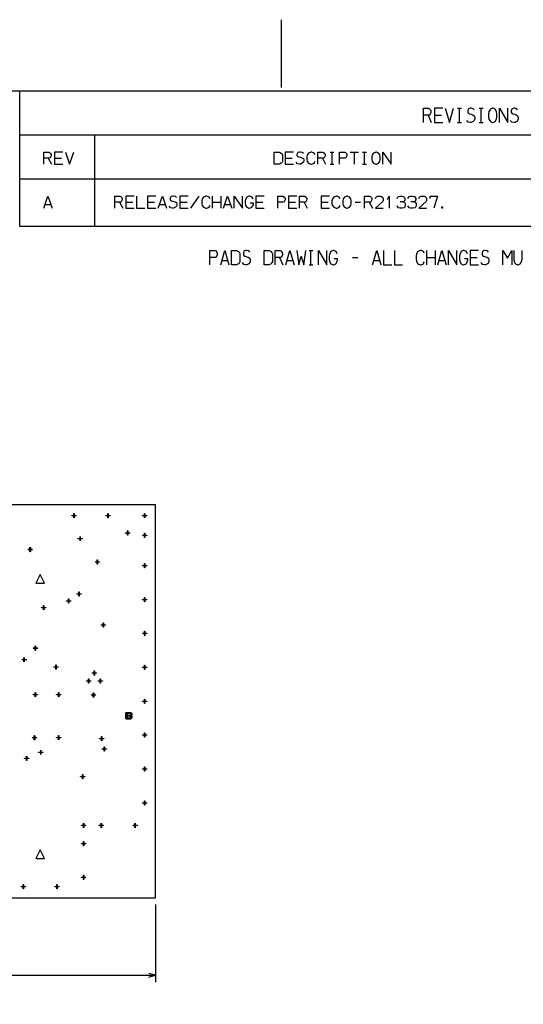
# Model space of a CAD drawing. Header units: millimetres. Extents: x 0 to 1189, y 35 to 806.
# Tile 16 of 17: x 777 to 982, y 406 to 806. Entities that reach past the tile are written whole.
import ezdxf

# ---------------------------------------------------------------- set-up
doc = ezdxf.new("R2010")
doc.units = ezdxf.units.MM
doc.layers.add('Pen 1', color=7, linetype='Continuous')

msp = doc.modelspace()

# ---------------------------------------------------------------- linework, layer by layer
at = {"layer": 'Pen 1', "color": 7, "lineweight": 30}
for p, q in [((883.3, 805.58), (883.3, 778.1)), ((954.88, 769.7), (956.42, 769.7)), ((955.67, 763.8), (955.67, 769.7)), ((963.67, 769.7), (965.22, 769.7)), ((964.47, 763.8), (964.47, 769.7)), ((942.92, 766.78), (944.22, 763.8)), ((945.45, 766.78), (948.28, 766.78)), ((954.88, 763.8), (956.42, 763.8)), ((963.67, 763.8), (965.22, 763.8)), ((777.4, 758.85), (1162.45, 758.85)), ((807.65, 758.85), (807.65, 721.7)), ((903.15, 751.85), (904.72, 751.85)), ((903.95, 746.92), (903.95, 751.85)), ((911.35, 751.85), (914.7, 751.85)), ((913.03, 746.92), (913.03, 751.85)), ((916.35, 751.85), (917.92, 751.85)), ((917.15, 746.92), (917.15, 751.85)), ((788.9, 749.42), (790.2, 746.92)), ((791.42, 749.42), (794.25, 749.42)), ((884.95, 749.42), (887.78, 749.42)), ((900.03, 749.42), (901.33, 746.92)), ((903.15, 746.92), (904.72, 746.92)), ((916.35, 746.92), (917.92, 746.92)), ((777.4, 740.97), (1162.45, 740.97)), ((817.78, 731.55), (819.08, 729.05)), ((820.3, 731.55), (823.12, 731.55)), ((829.1, 731.55), (831.92, 731.55)), ((842.3, 731.55), (845.15, 731.55)), ((846.7, 729.05), (850.08, 733.95)), ((855.53, 729.05), (855.53, 733.95)), ((855.53, 731.55), (858.88, 731.55)), ((858.88, 733.95), (858.88, 729.05)), ((873.12, 731.55), (875.95, 731.55)), ((886.33, 731.55), (889.15, 731.55)), ((892.6, 731.55), (893.9, 729.05)), ((899.53, 731.55), (902.35, 731.55)), ((913.3, 731.55), (915.47, 731.55)), ((919, 731.55), (920.3, 729.05)), ((787.53, 730.58), (789.9, 730.58)), ((834, 730.58), (836.38, 730.58)), ((860.4, 730.58), (862.78, 730.58)), ((894.62, 711.92), (896.2, 711.92)), ((895.42, 706.05), (895.42, 711.92)), ((942.42, 706.05), (942.42, 711.92)), ((945.8, 711.92), (945.8, 706.05)), ((859.3, 707.88), (861.67, 707.88)), ((882.7, 709.03), (884, 706.05)), ((885.72, 707.88), (888.08, 707.88)), ((912.2, 709.03), (914.38, 709.03)), ((920.92, 707.88), (923.3, 707.88)), ((942.42, 709.03), (945.8, 709.03)), ((947.33, 707.88), (949.7, 707.88)), ((960.03, 709.03), (962.85, 709.03)), ((894.62, 706.05), (896.2, 706.05)), ((832.35, 446.45), (832.35, 415.02)), ((623.33, 417.77), (832.35, 417.77))]:
    msp.add_line(p, q, dxfattribs=at)
for points in [[(26.55, 776.72), (1162.45, 776.72), (1162.45, 61.62), (26.55, 61.62), (26.55, 776.72)], [(777.4, 776.72), (1162.45, 776.72), (1162.45, 721.7), (777.4, 721.7), (777.4, 776.72)], [(941.05, 763.8), (941.05, 769.7), (943.12, 769.7), (943.45, 769.45), (943.88, 769), (944.03, 768.55), (944.03, 767.85), (943.65, 766.95), (943.28, 766.78), (941.05, 766.78)], [(948.83, 769.7), (945.45, 769.7), (945.45, 763.8), (948.83, 763.8)], [(949.85, 769.7), (951.53, 763.8), (953.22, 769.7)], [(961.62, 769), (961.22, 769.45), (960.4, 769.7), (960.03, 769.7), (959.42, 769.45), (959.22, 769.22), (959.03, 768.55), (959.03, 768.08), (959.22, 767.62), (959.65, 767.4), (960.4, 767.17), (961.03, 766.95), (961.62, 766.55), (961.83, 765.88), (961.83, 765.4), (961.62, 764.72), (961.22, 764.28), (960.4, 763.8), (960.03, 763.8), (959.22, 764.03), (958.65, 764.72)], [(969.3, 769.7), (968.97, 769.7), (968.15, 769.22), (967.58, 768.33), (967.45, 767.4), (967.45, 766.1), (967.58, 765.17), (968.15, 764.28), (968.97, 763.8), (969.3, 763.8), (970.12, 764.28), (970.67, 765.17), (970.83, 766.1), (970.83, 767.4), (970.67, 768.33), (970.12, 769.22), (969.3, 769.7)], [(971.85, 763.8), (971.85, 769.7), (975.22, 763.8), (975.22, 769.7)], [(979.22, 769), (978.83, 769.45), (978.03, 769.7), (977.62, 769.7), (977.03, 769.45), (976.83, 769.22), (976.65, 768.55), (976.65, 768.08), (976.83, 767.62), (977.25, 767.4), (978.03, 767.17), (978.62, 766.95), (979.22, 766.55), (979.42, 765.88), (979.42, 765.4), (979.22, 764.72), (978.83, 764.28), (978.03, 763.8), (977.62, 763.8), (976.83, 764.03), (976.25, 764.72)], [(787.03, 746.92), (787.03, 751.85), (789.1, 751.85), (789.42, 751.65), (789.85, 751.28), (790, 750.88), (790, 750.3), (789.62, 749.55), (789.25, 749.42), (787.03, 749.42)], [(794.8, 751.85), (791.42, 751.85), (791.42, 746.92), (794.8, 746.92)], [(795.83, 751.85), (797.5, 746.92), (799.2, 751.85)], [(880.55, 746.92), (880.55, 751.85), (882.6, 751.85), (883.38, 751.45), (883.72, 751.08), (883.9, 750.7), (883.9, 748.08), (883.72, 747.7), (883.38, 747.33), (882.6, 746.92), (880.55, 746.92)], [(888.3, 751.85), (884.95, 751.85), (884.95, 746.92), (888.3, 746.92)], [(892.33, 751.28), (891.9, 751.65), (891.1, 751.85), (890.72, 751.85), (890.1, 751.65), (889.92, 751.45), (889.72, 750.88), (889.72, 750.5), (889.92, 750.12), (890.33, 749.92), (891.1, 749.72), (891.7, 749.55), (892.33, 749.22), (892.53, 748.65), (892.53, 748.28), (892.33, 747.7), (891.9, 747.33), (891.1, 746.92), (890.72, 746.92), (889.92, 747.12), (889.35, 747.7)], [(897.1, 750.88), (896.72, 751.45), (895.8, 751.85), (895.42, 751.85), (894.47, 751.45), (893.92, 750.7), (893.75, 749.92), (893.75, 748.85), (893.92, 748.08), (894.47, 747.33), (895.42, 746.92), (895.8, 746.92), (896.72, 747.33), (897.1, 748.08)], [(898.15, 746.92), (898.15, 751.85), (900.2, 751.85), (900.55, 751.65), (900.97, 751.28), (901.12, 750.88), (901.12, 750.3), (900.75, 749.55), (900.35, 749.42), (898.15, 749.42)], [(906.95, 746.92), (906.95, 751.85), (909, 751.85), (909.35, 751.65), (909.78, 751.28), (909.92, 750.88), (909.92, 750.3), (909.55, 749.55), (909.15, 749.42), (906.95, 749.42)], [(921.97, 751.85), (921.67, 751.85), (920.83, 751.45), (920.28, 750.7), (920.15, 749.92), (920.15, 748.85), (920.28, 748.08), (920.83, 747.33), (921.67, 746.92), (921.97, 746.92), (922.83, 747.33), (923.35, 748.08), (923.5, 748.85), (923.5, 749.92), (923.35, 750.7), (922.83, 751.45), (921.97, 751.85)], [(924.55, 746.92), (924.55, 751.85), (927.9, 746.92), (927.9, 751.85)], [(787.03, 729.05), (788.7, 733.95), (790.4, 729.05)], [(815.9, 729.05), (815.9, 733.95), (817.97, 733.95), (818.33, 733.78), (818.72, 733.38), (818.88, 733), (818.88, 732.42), (818.5, 731.67), (818.12, 731.55), (815.9, 731.55)], [(823.67, 733.95), (820.3, 733.95), (820.3, 729.05), (823.67, 729.05)], [(824.7, 733.95), (824.7, 729.05), (828.08, 729.05)], [(832.47, 733.95), (829.1, 733.95), (829.1, 729.05), (832.47, 729.05)], [(833.5, 729.05), (835.2, 733.95), (836.88, 729.05)], [(840.9, 733.38), (840.47, 733.78), (839.67, 733.95), (839.28, 733.95), (838.67, 733.78), (838.47, 733.58), (838.3, 733), (838.3, 732.62), (838.47, 732.25), (838.9, 732.05), (839.67, 731.85), (840.28, 731.67), (840.9, 731.35), (841.08, 730.78), (841.08, 730.4), (840.9, 729.83), (840.47, 729.45), (839.67, 729.05), (839.28, 729.05), (838.47, 729.25), (837.9, 729.83)], [(845.67, 733.95), (842.3, 733.95), (842.3, 729.05), (845.67, 729.05)], [(854.47, 733), (854.1, 733.58), (853.17, 733.95), (852.8, 733.95), (851.85, 733.58), (851.3, 732.83), (851.12, 732.05), (851.12, 730.97), (851.3, 730.2), (851.85, 729.45), (852.8, 729.05), (853.17, 729.05), (854.1, 729.45), (854.47, 730.2)], [(859.92, 729.05), (861.6, 733.95), (863.28, 729.05)], [(864.33, 729.05), (864.33, 733.95), (867.67, 729.05), (867.67, 733.95)], [(871.92, 732.83), (871.58, 733.58), (870.55, 733.95), (870.25, 733.95), (869.4, 733.58), (868.83, 732.62), (868.72, 732.05), (868.72, 730.97), (868.83, 730.2), (869.4, 729.45), (870.25, 729.05), (870.55, 729.05), (871.4, 729.45), (871.92, 730.2), (872.08, 730.78), (872.08, 731.15), (870.75, 731.15)], [(876.47, 733.95), (873.12, 733.95), (873.12, 729.05), (876.47, 729.05)], [(881.92, 729.05), (881.92, 733.95), (883.97, 733.95), (884.33, 733.78), (884.75, 733.38), (884.9, 733), (884.9, 732.42), (884.53, 731.67), (884.12, 731.55), (881.92, 731.55)], [(889.67, 733.95), (886.33, 733.95), (886.33, 729.05), (889.67, 729.05)], [(890.72, 729.05), (890.72, 733.95), (892.78, 733.95), (893.12, 733.78), (893.55, 733.38), (893.7, 733), (893.7, 732.42), (893.33, 731.67), (892.92, 731.55), (890.72, 731.55)], [(902.88, 733.95), (899.53, 733.95), (899.53, 729.05), (902.88, 729.05)], [(907.28, 733), (906.9, 733.58), (905.97, 733.95), (905.6, 733.95), (904.65, 733.58), (904.1, 732.83), (903.92, 732.05), (903.92, 730.97), (904.1, 730.2), (904.65, 729.45), (905.6, 729.05), (905.97, 729.05), (906.9, 729.45), (907.28, 730.2)], [(910.15, 733.95), (909.85, 733.95), (909, 733.58), (908.42, 732.83), (908.33, 732.05), (908.33, 730.97), (908.42, 730.2), (909, 729.45), (909.85, 729.05), (910.15, 729.05), (911, 729.45), (911.53, 730.2), (911.67, 730.97), (911.67, 732.05), (911.53, 732.83), (911, 733.58), (910.15, 733.95)], [(917.12, 729.05), (917.12, 733.95), (919.17, 733.95), (919.53, 733.78), (919.95, 733.38), (920.1, 733), (920.1, 732.42), (919.72, 731.67), (919.35, 731.55), (917.12, 731.55)], [(921.53, 733), (921.72, 733.38), (922.1, 733.78), (922.53, 733.95), (923.7, 733.95), (924.08, 733.78), (924.5, 733.38), (924.7, 733), (924.7, 732.25), (924.5, 731.85), (921.53, 729.05), (924.7, 729.05)], [(926.42, 732.55), (927.15, 733.95), (927.15, 729.05)], [(930.33, 733), (930.53, 733.38), (930.85, 733.78), (931.42, 733.95), (932.2, 733.95), (932.92, 733.78), (933.3, 733.38), (933.5, 733), (933.5, 732.42), (933.3, 732.05), (933.15, 731.85), (932.72, 731.67), (931.58, 731.67)], [(932.72, 731.67), (933.3, 731.55), (933.67, 730.97), (933.67, 730.2), (933.5, 729.62), (933.15, 729.25), (932.2, 729.05), (931.42, 729.05), (930.85, 729.25), (930.33, 730.03)], [(934.72, 733), (934.92, 733.38), (935.25, 733.78), (935.83, 733.95), (936.6, 733.95), (937.33, 733.78), (937.7, 733.38), (937.9, 733), (937.9, 732.42), (937.7, 732.05), (937.55, 731.85), (937.12, 731.67), (935.97, 731.67)], [(937.12, 731.67), (937.7, 731.55), (938.08, 730.97), (938.08, 730.2), (937.9, 729.62), (937.55, 729.25), (936.6, 729.05), (935.83, 729.05), (935.25, 729.25), (934.72, 730.03)], [(939.12, 733), (939.33, 733.38), (939.7, 733.78), (940.12, 733.95), (941.3, 733.95), (941.67, 733.78), (942.1, 733.38), (942.3, 733), (942.3, 732.25), (942.1, 731.85), (939.12, 729.05), (942.3, 729.05)], [(943.72, 733), (943.72, 733.95), (946.7, 733.95), (945.2, 729.05)], [(948.78, 729.17), (948.7, 729.05), (948.5, 729.05), (948.42, 729.17), (948.42, 729.5), (948.5, 729.62), (948.7, 729.62), (948.78, 729.5), (948.78, 729.17)], [(854.42, 706.05), (854.42, 711.92), (856.47, 711.92), (856.83, 711.7), (857.25, 711.25), (857.4, 710.78), (857.4, 710.1), (857, 709.17), (856.62, 709.03), (854.42, 709.03)], [(858.83, 706.05), (860.5, 711.92), (862.17, 706.05)], [(863.22, 706.05), (863.22, 711.92), (865.28, 711.92), (866.05, 711.47), (866.38, 711.03), (866.58, 710.55), (866.58, 707.42), (866.38, 706.97), (866.05, 706.5), (865.28, 706.05), (863.22, 706.05)], [(870.6, 711.25), (870.17, 711.7), (869.38, 711.92), (869, 711.92), (868.38, 711.7), (868.2, 711.47), (868, 710.78), (868, 710.33), (868.2, 709.88), (868.6, 709.65), (869.38, 709.4), (869.97, 709.17), (870.6, 708.8), (870.78, 708.1), (870.78, 707.65), (870.6, 706.97), (870.17, 706.5), (869.38, 706.05), (869, 706.05), (868.2, 706.28), (867.62, 706.97)], [(876.42, 706.05), (876.42, 711.92), (878.47, 711.92), (879.25, 711.47), (879.58, 711.03), (879.78, 710.55), (879.78, 707.42), (879.58, 706.97), (879.25, 706.5), (878.47, 706.05), (876.42, 706.05)], [(880.83, 706.05), (880.83, 711.92), (882.88, 711.92), (883.22, 711.7), (883.65, 711.25), (883.8, 710.78), (883.8, 710.1), (883.42, 709.17), (883.03, 709.03), (880.83, 709.03)], [(885.22, 706.05), (886.9, 711.92), (888.58, 706.05)], [(889.62, 711.92), (890.45, 706.05), (891.45, 709.65), (892.47, 706.05), (893.33, 711.92)], [(898.42, 706.05), (898.42, 711.92), (901.78, 706.05), (901.78, 711.92)], [(906.03, 710.55), (905.67, 711.47), (904.65, 711.92), (904.35, 711.92), (903.5, 711.47), (902.92, 710.33), (902.83, 709.65), (902.83, 708.35), (902.92, 707.42), (903.5, 706.5), (904.35, 706.05), (904.65, 706.05), (905.5, 706.5), (906.03, 707.42), (906.17, 708.1), (906.17, 708.58), (904.85, 708.58)], [(920.42, 706.05), (922.1, 711.92), (923.78, 706.05)], [(924.83, 711.92), (924.83, 706.05), (928.17, 706.05)], [(929.22, 711.92), (929.22, 706.05), (932.58, 706.05)], [(941.38, 710.78), (941, 711.47), (940.1, 711.92), (939.7, 711.92), (938.75, 711.47), (938.22, 710.55), (938.03, 709.65), (938.03, 708.35), (938.22, 707.42), (938.75, 706.5), (939.7, 706.05), (940.1, 706.05), (941, 706.5), (941.38, 707.42)], [(946.83, 706.05), (948.5, 711.92), (950.2, 706.05)], [(951.22, 706.05), (951.22, 711.92), (954.6, 706.05), (954.6, 711.92)], [(958.83, 710.55), (958.5, 711.47), (957.45, 711.92), (957.15, 711.92), (956.33, 711.47), (955.75, 710.33), (955.62, 709.65), (955.62, 708.35), (955.75, 707.42), (956.33, 706.5), (957.15, 706.05), (957.45, 706.05), (958.3, 706.5), (958.83, 707.42), (959, 708.1), (959, 708.58), (957.65, 708.58)], [(963.4, 711.92), (960.03, 711.92), (960.03, 706.05), (963.4, 706.05)], [(967.4, 711.25), (967, 711.7), (966.17, 711.92), (965.8, 711.92), (965.2, 711.7), (965, 711.47), (964.8, 710.78), (964.8, 710.33), (965, 709.88), (965.42, 709.65), (966.17, 709.4), (966.8, 709.17), (967.4, 708.8), (967.6, 708.1), (967.6, 707.65), (967.4, 706.97), (967, 706.5), (966.17, 706.05), (965.8, 706.05), (965, 706.28), (964.42, 706.97)], [(973.22, 706.05), (973.22, 711.92), (975.08, 708.8), (976.92, 711.92), (976.92, 706.05)], [(977.62, 711.92), (977.62, 708.35), (977.75, 707.42), (978.33, 706.5), (979.15, 706.05), (979.47, 706.05), (980.3, 706.5), (980.85, 707.42), (981, 708.35), (981, 711.92)], [(623.33, 608.72), (623.33, 449.2), (832.35, 449.2), (832.35, 608.72), (623.33, 608.72)], [(798.53, 604.22), (798.47, 604.25), (798.45, 604.3), (798.47, 604.35), (798.53, 604.38), (800.17, 604.38), (800.22, 604.35), (800.22, 604.3), (800.22, 604.25), (800.17, 604.22), (798.53, 604.22)], [(798.53, 604.22), (798.47, 604.25), (798.45, 604.3), (798.47, 604.35), (798.53, 604.38), (800.17, 604.38), (800.22, 604.35), (800.22, 604.3), (800.22, 604.25), (800.17, 604.22), (798.53, 604.22)], [(799.28, 605.12), (799.3, 605.17), (799.35, 605.2), (799.4, 605.17), (799.4, 605.12), (799.4, 603.47), (799.4, 603.42), (799.35, 603.4), (799.3, 603.42), (799.28, 603.47), (799.28, 605.12)], [(799.28, 605.12), (799.3, 605.17), (799.35, 605.2), (799.4, 605.17), (799.4, 605.12), (799.4, 603.47), (799.4, 603.42), (799.35, 603.4), (799.3, 603.42), (799.28, 603.47), (799.28, 605.12)], [(812.28, 604.22), (812.22, 604.25), (812.2, 604.3), (812.22, 604.35), (812.28, 604.38), (813.92, 604.38), (813.97, 604.35), (814, 604.3), (813.97, 604.25), (813.92, 604.22), (812.28, 604.22)], [(812.28, 604.22), (812.22, 604.25), (812.2, 604.3), (812.22, 604.35), (812.28, 604.38), (813.92, 604.38), (813.97, 604.35), (814, 604.3), (813.97, 604.25), (813.92, 604.22), (812.28, 604.22)], [(813.03, 605.12), (813.05, 605.17), (813.1, 605.2), (813.15, 605.17), (813.17, 605.12), (813.17, 603.47), (813.15, 603.42), (813.1, 603.4), (813.05, 603.42), (813.03, 603.47), (813.03, 605.12)], [(813.03, 605.12), (813.05, 605.17), (813.1, 605.2), (813.15, 605.17), (813.17, 605.12), (813.17, 603.47), (813.15, 603.42), (813.1, 603.4), (813.05, 603.42), (813.03, 603.47), (813.03, 605.12)], [(827.17, 604.22), (827.12, 604.25), (827.12, 604.3), (827.12, 604.35), (827.17, 604.38), (828.83, 604.38), (828.88, 604.35), (828.9, 604.3), (828.88, 604.25), (828.83, 604.22), (827.17, 604.22)], [(827.17, 604.22), (827.12, 604.25), (827.12, 604.3), (827.12, 604.35), (827.17, 604.38), (828.83, 604.38), (828.88, 604.35), (828.9, 604.3), (828.88, 604.25), (828.83, 604.22), (827.17, 604.22)], [(827.95, 605.12), (827.95, 605.17), (828, 605.2), (828.05, 605.17), (828.08, 605.12), (828.08, 603.47), (828.05, 603.42), (828, 603.4), (827.95, 603.42), (827.95, 603.47), (827.95, 605.12)], [(827.95, 605.12), (827.95, 605.17), (828, 605.2), (828.05, 605.17), (828.08, 605.12), (828.08, 603.47), (828.05, 603.42), (828, 603.4), (827.95, 603.42), (827.95, 603.47), (827.95, 605.12)], [(801.75, 595.75), (801.75, 595.8), (801.8, 595.83), (801.85, 595.8), (801.88, 595.75), (801.88, 594.1), (801.85, 594.05), (801.8, 594.05), (801.75, 594.05), (801.75, 594.1), (801.75, 595.75)], [(801.75, 595.75), (801.75, 595.8), (801.8, 595.83), (801.85, 595.8), (801.88, 595.75), (801.88, 594.1), (801.85, 594.05), (801.8, 594.05), (801.75, 594.05), (801.75, 594.1), (801.75, 595.75)], [(820.2, 597.25), (820.15, 597.25), (820.12, 597.3), (820.15, 597.35), (820.2, 597.38), (821.85, 597.38), (821.9, 597.35), (821.92, 597.3), (821.9, 597.25), (821.85, 597.25), (820.2, 597.25)], [(820.2, 597.25), (820.15, 597.25), (820.12, 597.3), (820.15, 597.35), (820.2, 597.38), (821.85, 597.38), (821.9, 597.35), (821.92, 597.3), (821.9, 597.25), (821.85, 597.25), (820.2, 597.25)], [(820.95, 598.12), (820.97, 598.17), (821.03, 598.2), (821.08, 598.17), (821.1, 598.12), (821.1, 596.47), (821.08, 596.42), (821.03, 596.42), (820.97, 596.42), (820.95, 596.47), (820.95, 598.12)], [(820.95, 598.12), (820.97, 598.17), (821.03, 598.2), (821.08, 598.17), (821.1, 598.12), (821.1, 596.47), (821.08, 596.42), (821.03, 596.42), (820.97, 596.42), (820.95, 596.47), (820.95, 598.12)], [(827.17, 596.2), (827.12, 596.22), (827.12, 596.25), (827.12, 596.3), (827.17, 596.33), (828.83, 596.33), (828.88, 596.3), (828.9, 596.25), (828.88, 596.22), (828.83, 596.2), (827.17, 596.2)], [(827.17, 596.2), (827.12, 596.22), (827.12, 596.25), (827.12, 596.3), (827.17, 596.33), (828.83, 596.33), (828.88, 596.3), (828.9, 596.25), (828.88, 596.22), (828.83, 596.2), (827.17, 596.2)], [(827.95, 597.08), (827.95, 597.12), (828, 597.15), (828.05, 597.12), (828.08, 597.08), (828.08, 595.42), (828.05, 595.4), (828, 595.38), (827.95, 595.4), (827.95, 595.42), (827.95, 597.08)], [(827.95, 597.08), (827.95, 597.12), (828, 597.15), (828.05, 597.12), (828.08, 597.08), (828.08, 595.42), (828.05, 595.4), (828, 595.38), (827.95, 595.4), (827.95, 595.42), (827.95, 597.08)], [(781.47, 591.38), (781.5, 591.42), (781.55, 591.45), (781.6, 591.42), (781.62, 591.38), (781.62, 589.72), (781.6, 589.67), (781.55, 589.67), (781.5, 589.67), (781.47, 589.72), (781.47, 591.38)], [(781.47, 591.38), (781.5, 591.42), (781.55, 591.45), (781.6, 591.42), (781.62, 591.38), (781.62, 589.72), (781.6, 589.67), (781.55, 589.67), (781.5, 589.67), (781.47, 589.72), (781.47, 591.38)], [(800.97, 594.88), (800.92, 594.88), (800.92, 594.92), (800.92, 594.97), (800.97, 595), (802.62, 595), (802.67, 594.97), (802.7, 594.92), (802.67, 594.88), (802.62, 594.88), (800.97, 594.88)], [(800.97, 594.88), (800.92, 594.88), (800.92, 594.92), (800.92, 594.97), (800.97, 595), (802.62, 595), (802.67, 594.97), (802.7, 594.92), (802.67, 594.88), (802.62, 594.88), (800.97, 594.88)], [(780.72, 590.5), (780.67, 590.5), (780.65, 590.55), (780.67, 590.6), (780.72, 590.62), (782.38, 590.62), (782.42, 590.6), (782.45, 590.55), (782.42, 590.5), (782.38, 590.5), (780.72, 590.5)], [(780.72, 590.5), (780.67, 590.5), (780.65, 590.55), (780.67, 590.6), (780.72, 590.62), (782.38, 590.62), (782.42, 590.6), (782.45, 590.55), (782.42, 590.5), (782.38, 590.5), (780.72, 590.5)], [(807.97, 585.38), (807.92, 585.38), (807.9, 585.42), (807.92, 585.47), (807.97, 585.5), (809.62, 585.5), (809.67, 585.47), (809.7, 585.42), (809.67, 585.38), (809.62, 585.38), (807.97, 585.38)], [(807.97, 585.38), (807.92, 585.38), (807.9, 585.42), (807.92, 585.47), (807.97, 585.5), (809.62, 585.5), (809.67, 585.47), (809.7, 585.42), (809.67, 585.38), (809.62, 585.38), (807.97, 585.38)], [(808.72, 586.25), (808.75, 586.3), (808.8, 586.33), (808.85, 586.3), (808.88, 586.25), (808.88, 584.6), (808.85, 584.55), (808.8, 584.55), (808.75, 584.55), (808.72, 584.6), (808.72, 586.25)], [(808.72, 586.25), (808.75, 586.3), (808.8, 586.33), (808.85, 586.3), (808.88, 586.25), (808.88, 584.6), (808.85, 584.55), (808.8, 584.55), (808.75, 584.55), (808.72, 584.6), (808.72, 586.25)], [(827.17, 583.9), (827.12, 583.92), (827.12, 583.97), (827.12, 584.03), (827.17, 584.05), (828.83, 584.05), (828.88, 584.03), (828.9, 583.97), (828.88, 583.92), (828.83, 583.9), (827.17, 583.9)], [(827.17, 583.9), (827.12, 583.92), (827.12, 583.97), (827.12, 584.03), (827.17, 584.05), (828.83, 584.05), (828.88, 584.03), (828.9, 583.97), (828.88, 583.92), (828.83, 583.9), (827.17, 583.9)], [(827.95, 584.8), (827.95, 584.85), (828, 584.88), (828.05, 584.85), (828.08, 584.8), (828.08, 583.15), (828.05, 583.1), (828, 583.08), (827.95, 583.1), (827.95, 583.15), (827.95, 584.8)], [(827.95, 584.8), (827.95, 584.85), (828, 584.88), (828.05, 584.85), (828.08, 584.8), (828.08, 583.15), (828.05, 583.1), (828, 583.08), (827.95, 583.1), (827.95, 583.15), (827.95, 584.8)], [(785.6, 580.38), (783.85, 576.9), (787.35, 576.9), (785.6, 580.38)], [(785.6, 580.38), (783.85, 576.9), (787.35, 576.9), (785.6, 580.38)], [(800.5, 572.45), (800.45, 572.45), (800.42, 572.5), (800.45, 572.55), (800.5, 572.58), (802.15, 572.58), (802.2, 572.55), (802.22, 572.5), (802.2, 572.45), (802.15, 572.45), (800.5, 572.45)], [(800.5, 572.45), (800.45, 572.45), (800.42, 572.5), (800.45, 572.55), (800.5, 572.58), (802.15, 572.58), (802.2, 572.55), (802.22, 572.5), (802.2, 572.45), (802.15, 572.45), (800.5, 572.45)], [(801.25, 573.33), (801.28, 573.38), (801.33, 573.4), (801.38, 573.38), (801.4, 573.33), (801.4, 571.67), (801.38, 571.62), (801.33, 571.62), (801.28, 571.62), (801.25, 571.67), (801.25, 573.33)], [(801.25, 573.33), (801.28, 573.38), (801.33, 573.4), (801.38, 573.38), (801.4, 573.33), (801.4, 571.67), (801.38, 571.62), (801.33, 571.62), (801.28, 571.62), (801.25, 571.67), (801.25, 573.33)], [(786.95, 567.75), (786.97, 567.8), (787.03, 567.83), (787.08, 567.8), (787.1, 567.75), (787.1, 566.1), (787.08, 566.05), (787.03, 566.03), (786.97, 566.05), (786.95, 566.1), (786.95, 567.75)], [(786.95, 567.75), (786.97, 567.8), (787.03, 567.83), (787.08, 567.8), (787.1, 567.75), (787.1, 566.1), (787.08, 566.05), (787.03, 566.03), (786.97, 566.05), (786.95, 566.1), (786.95, 567.75)], [(796.33, 569.65), (796.28, 569.67), (796.25, 569.72), (796.28, 569.78), (796.33, 569.78), (797.97, 569.78), (798.03, 569.78), (798.05, 569.72), (798.03, 569.67), (797.97, 569.65), (796.33, 569.65)], [(796.33, 569.65), (796.28, 569.67), (796.25, 569.72), (796.28, 569.78), (796.33, 569.78), (797.97, 569.78), (798.03, 569.78), (798.05, 569.72), (798.03, 569.67), (797.97, 569.65), (796.33, 569.65)], [(797.08, 570.55), (797.1, 570.6), (797.15, 570.6), (797.2, 570.6), (797.22, 570.55), (797.22, 568.9), (797.2, 568.85), (797.15, 568.83), (797.1, 568.85), (797.08, 568.9), (797.08, 570.55)], [(797.08, 570.55), (797.1, 570.6), (797.15, 570.6), (797.2, 570.6), (797.22, 570.55), (797.22, 568.9), (797.2, 568.85), (797.15, 568.83), (797.1, 568.85), (797.08, 568.9), (797.08, 570.55)], [(827.17, 570.15), (827.12, 570.17), (827.12, 570.22), (827.12, 570.28), (827.17, 570.3), (828.83, 570.3), (828.88, 570.28), (828.9, 570.22), (828.88, 570.17), (828.83, 570.15), (827.17, 570.15)], [(827.17, 570.15), (827.12, 570.17), (827.12, 570.22), (827.12, 570.28), (827.17, 570.3), (828.83, 570.3), (828.88, 570.28), (828.9, 570.22), (828.88, 570.17), (828.83, 570.15), (827.17, 570.15)], [(827.95, 571.05), (827.95, 571.1), (828, 571.12), (828.05, 571.1), (828.08, 571.05), (828.08, 569.4), (828.05, 569.35), (828, 569.33), (827.95, 569.35), (827.95, 569.4), (827.95, 571.05)], [(827.95, 571.05), (827.95, 571.1), (828, 571.12), (828.05, 571.1), (828.08, 571.05), (828.08, 569.4), (828.05, 569.35), (828, 569.33), (827.95, 569.35), (827.95, 569.4), (827.95, 571.05)], [(786.2, 566.85), (786.15, 566.88), (786.12, 566.92), (786.15, 566.97), (786.2, 567), (787.85, 567), (787.9, 566.97), (787.92, 566.92), (787.9, 566.88), (787.85, 566.85), (786.2, 566.85)], [(786.2, 566.85), (786.15, 566.88), (786.12, 566.92), (786.15, 566.97), (786.2, 567), (787.85, 567), (787.9, 566.97), (787.92, 566.92), (787.9, 566.88), (787.85, 566.85), (786.2, 566.85)], [(810.42, 559.88), (810.38, 559.88), (810.35, 559.92), (810.38, 559.97), (810.42, 560), (812.08, 560), (812.12, 559.97), (812.12, 559.92), (812.12, 559.88), (812.08, 559.88), (810.42, 559.88)], [(810.42, 559.88), (810.38, 559.88), (810.35, 559.92), (810.38, 559.97), (810.42, 560), (812.08, 560), (812.12, 559.97), (812.12, 559.92), (812.12, 559.88), (812.08, 559.88), (810.42, 559.88)], [(811.17, 560.75), (811.2, 560.8), (811.25, 560.83), (811.3, 560.8), (811.3, 560.75), (811.3, 559.1), (811.3, 559.05), (811.25, 559.05), (811.2, 559.05), (811.17, 559.1), (811.17, 560.75)], [(811.17, 560.75), (811.2, 560.8), (811.25, 560.83), (811.3, 560.8), (811.3, 560.75), (811.3, 559.1), (811.3, 559.05), (811.25, 559.05), (811.2, 559.05), (811.17, 559.1), (811.17, 560.75)], [(827.17, 556.4), (827.12, 556.42), (827.12, 556.47), (827.12, 556.53), (827.17, 556.55), (828.83, 556.55), (828.88, 556.53), (828.9, 556.47), (828.88, 556.42), (828.83, 556.4), (827.17, 556.4)], [(827.17, 556.4), (827.12, 556.42), (827.12, 556.47), (827.12, 556.53), (827.17, 556.55), (828.83, 556.55), (828.88, 556.53), (828.9, 556.47), (828.88, 556.42), (828.83, 556.4), (827.17, 556.4)], [(827.95, 557.3), (827.95, 557.35), (828, 557.38), (828.05, 557.35), (828.08, 557.3), (828.08, 555.65), (828.05, 555.6), (828, 555.58), (827.95, 555.6), (827.95, 555.65), (827.95, 557.3)], [(827.95, 557.3), (827.95, 557.35), (828, 557.38), (828.05, 557.35), (828.08, 557.3), (828.08, 555.65), (828.05, 555.6), (828, 555.58), (827.95, 555.6), (827.95, 555.65), (827.95, 557.3)], [(782.83, 550.42), (782.78, 550.45), (782.75, 550.5), (782.78, 550.55), (782.83, 550.58), (784.47, 550.58), (784.53, 550.55), (784.55, 550.5), (784.53, 550.45), (784.47, 550.42), (782.83, 550.42)], [(782.83, 550.42), (782.78, 550.45), (782.75, 550.5), (782.78, 550.55), (782.83, 550.58), (784.47, 550.58), (784.53, 550.55), (784.55, 550.5), (784.53, 550.45), (784.47, 550.42), (782.83, 550.42)], [(783.58, 551.33), (783.6, 551.38), (783.65, 551.4), (783.7, 551.38), (783.72, 551.33), (783.72, 549.67), (783.7, 549.62), (783.65, 549.6), (783.6, 549.62), (783.58, 549.67), (783.58, 551.33)], [(783.58, 551.33), (783.6, 551.38), (783.65, 551.4), (783.7, 551.38), (783.72, 551.33), (783.72, 549.67), (783.7, 549.62), (783.65, 549.6), (783.6, 549.62), (783.58, 549.67), (783.58, 551.33)], [(778.28, 545.72), (778.22, 545.75), (778.2, 545.8), (778.22, 545.83), (778.28, 545.85), (779.92, 545.85), (779.97, 545.83), (780, 545.8), (779.97, 545.75), (779.92, 545.72), (778.28, 545.72)], [(778.28, 545.72), (778.22, 545.75), (778.2, 545.8), (778.22, 545.83), (778.28, 545.85), (779.92, 545.85), (779.97, 545.83), (780, 545.8), (779.97, 545.75), (779.92, 545.72), (778.28, 545.72)], [(779.03, 546.62), (779.05, 546.65), (779.1, 546.67), (779.15, 546.65), (779.17, 546.62), (779.17, 544.97), (779.15, 544.92), (779.1, 544.9), (779.05, 544.92), (779.03, 544.97), (779.03, 546.62)], [(779.03, 546.62), (779.05, 546.65), (779.1, 546.67), (779.15, 546.65), (779.17, 546.62), (779.17, 544.97), (779.15, 544.92), (779.1, 544.9), (779.05, 544.92), (779.03, 544.97), (779.03, 546.62)], [(791.95, 543.65), (791.97, 543.7), (792.03, 543.72), (792.08, 543.7), (792.1, 543.65), (792.1, 542), (792.08, 541.95), (792.03, 541.92), (791.97, 541.95), (791.95, 542), (791.95, 543.65)], [(791.95, 543.65), (791.97, 543.7), (792.03, 543.72), (792.08, 543.7), (792.1, 543.65), (792.1, 542), (792.08, 541.95), (792.03, 541.92), (791.97, 541.95), (791.95, 542), (791.95, 543.65)], [(827.95, 543.55), (827.95, 543.6), (828, 543.62), (828.05, 543.6), (828.08, 543.55), (828.08, 541.9), (828.05, 541.85), (828, 541.83), (827.95, 541.85), (827.95, 541.9), (827.95, 543.55)], [(827.95, 543.55), (827.95, 543.6), (828, 543.62), (828.05, 543.6), (828.08, 543.55), (828.08, 541.9), (828.05, 541.85), (828, 541.83), (827.95, 541.85), (827.95, 541.9), (827.95, 543.55)], [(791.2, 542.75), (791.15, 542.78), (791.12, 542.83), (791.15, 542.88), (791.2, 542.9), (792.85, 542.9), (792.9, 542.88), (792.92, 542.83), (792.9, 542.78), (792.85, 542.75), (791.2, 542.75)], [(791.2, 542.75), (791.15, 542.78), (791.12, 542.83), (791.15, 542.88), (791.2, 542.9), (792.85, 542.9), (792.9, 542.88), (792.92, 542.83), (792.9, 542.78), (792.85, 542.75), (791.2, 542.75)], [(806.75, 540.3), (806.7, 540.33), (806.67, 540.38), (806.7, 540.42), (806.75, 540.45), (808.4, 540.45), (808.45, 540.42), (808.47, 540.38), (808.45, 540.33), (808.4, 540.3), (806.75, 540.3)], [(806.75, 540.3), (806.7, 540.33), (806.67, 540.38), (806.7, 540.42), (806.75, 540.45), (808.4, 540.45), (808.45, 540.42), (808.47, 540.38), (808.45, 540.33), (808.4, 540.3), (806.75, 540.3)], [(807.5, 541.2), (807.53, 541.25), (807.58, 541.28), (807.62, 541.25), (807.65, 541.2), (807.65, 539.55), (807.62, 539.5), (807.58, 539.47), (807.53, 539.5), (807.5, 539.55), (807.5, 541.2)], [(807.5, 541.2), (807.53, 541.25), (807.58, 541.28), (807.62, 541.25), (807.65, 541.2), (807.65, 539.55), (807.62, 539.5), (807.58, 539.47), (807.53, 539.5), (807.5, 539.55), (807.5, 541.2)], [(827.17, 542.65), (827.12, 542.67), (827.12, 542.72), (827.12, 542.78), (827.17, 542.8), (828.83, 542.8), (828.88, 542.78), (828.9, 542.72), (828.88, 542.67), (828.83, 542.65), (827.17, 542.65)], [(827.17, 542.65), (827.12, 542.67), (827.12, 542.72), (827.12, 542.78), (827.17, 542.8), (828.83, 542.8), (828.88, 542.78), (828.9, 542.72), (828.88, 542.67), (828.83, 542.65), (827.17, 542.65)], [(804.47, 537.15), (804.42, 537.17), (804.4, 537.22), (804.42, 537.28), (804.47, 537.3), (806.12, 537.3), (806.17, 537.28), (806.2, 537.22), (806.17, 537.17), (806.12, 537.15), (804.47, 537.15)], [(804.47, 537.15), (804.42, 537.17), (804.4, 537.22), (804.42, 537.28), (804.47, 537.3), (806.12, 537.3), (806.17, 537.28), (806.2, 537.22), (806.17, 537.17), (806.12, 537.15), (804.47, 537.15)], [(805.22, 538.05), (805.25, 538.1), (805.3, 538.12), (805.35, 538.1), (805.38, 538.05), (805.38, 536.4), (805.35, 536.35), (805.3, 536.33), (805.25, 536.35), (805.22, 536.4), (805.22, 538.05)], [(805.22, 538.05), (805.25, 538.1), (805.3, 538.12), (805.35, 538.1), (805.38, 538.05), (805.38, 536.4), (805.35, 536.35), (805.3, 536.33), (805.25, 536.35), (805.22, 536.4), (805.22, 538.05)], [(809.2, 537.15), (809.15, 537.17), (809.12, 537.22), (809.15, 537.28), (809.2, 537.3), (810.85, 537.3), (810.9, 537.28), (810.92, 537.22), (810.9, 537.17), (810.85, 537.15), (809.2, 537.15)], [(809.2, 537.15), (809.15, 537.17), (809.12, 537.22), (809.15, 537.28), (809.2, 537.3), (810.85, 537.3), (810.9, 537.28), (810.92, 537.22), (810.9, 537.17), (810.85, 537.15), (809.2, 537.15)], [(809.95, 538.05), (809.97, 538.1), (810.03, 538.12), (810.08, 538.1), (810.1, 538.05), (810.1, 536.4), (810.08, 536.35), (810.03, 536.33), (809.97, 536.35), (809.95, 536.4), (809.95, 538.05)], [(809.95, 538.05), (809.97, 538.1), (810.03, 538.12), (810.08, 538.1), (810.1, 538.05), (810.1, 536.4), (810.08, 536.35), (810.03, 536.33), (809.97, 536.35), (809.95, 536.4), (809.95, 538.05)], [(782.83, 531.58), (782.78, 531.6), (782.75, 531.65), (782.78, 531.7), (782.83, 531.7), (784.47, 531.7), (784.53, 531.7), (784.55, 531.65), (784.53, 531.6), (784.47, 531.58), (782.83, 531.58)], [(782.83, 531.58), (782.78, 531.6), (782.75, 531.65), (782.78, 531.7), (782.83, 531.7), (784.47, 531.7), (784.53, 531.7), (784.55, 531.65), (784.53, 531.6), (784.47, 531.58), (782.83, 531.58)], [(783.58, 532.47), (783.6, 532.53), (783.65, 532.53), (783.7, 532.53), (783.72, 532.47), (783.72, 530.83), (783.7, 530.78), (783.65, 530.75), (783.6, 530.78), (783.58, 530.83), (783.58, 532.47)], [(783.58, 532.47), (783.6, 532.53), (783.65, 532.53), (783.7, 532.53), (783.72, 532.47), (783.72, 530.83), (783.7, 530.78), (783.65, 530.75), (783.6, 530.78), (783.58, 530.83), (783.58, 532.47)], [(792.25, 531.58), (792.2, 531.6), (792.17, 531.65), (792.2, 531.7), (792.25, 531.7), (793.9, 531.7), (793.95, 531.7), (793.97, 531.65), (793.95, 531.6), (793.9, 531.58), (792.25, 531.58)], [(792.25, 531.58), (792.2, 531.6), (792.17, 531.65), (792.2, 531.7), (792.25, 531.7), (793.9, 531.7), (793.95, 531.7), (793.97, 531.65), (793.95, 531.6), (793.9, 531.58), (792.25, 531.58)], [(793, 532.47), (793.03, 532.53), (793.08, 532.53), (793.12, 532.53), (793.15, 532.47), (793.15, 530.83), (793.12, 530.78), (793.08, 530.75), (793.03, 530.78), (793, 530.83), (793, 532.47)], [(793, 532.47), (793.03, 532.53), (793.08, 532.53), (793.12, 532.53), (793.15, 532.47), (793.15, 530.83), (793.12, 530.78), (793.08, 530.75), (793.03, 530.78), (793, 530.83), (793, 532.47)], [(806.4, 531.4), (806.35, 531.42), (806.33, 531.47), (806.35, 531.53), (806.4, 531.53), (808.05, 531.53), (808.1, 531.53), (808.12, 531.47), (808.1, 531.42), (808.05, 531.4), (806.4, 531.4)], [(806.4, 531.4), (806.35, 531.42), (806.33, 531.47), (806.35, 531.53), (806.4, 531.53), (808.05, 531.53), (808.1, 531.53), (808.12, 531.47), (808.1, 531.42), (808.05, 531.4), (806.4, 531.4)], [(807.15, 532.3), (807.17, 532.35), (807.22, 532.35), (807.28, 532.35), (807.3, 532.3), (807.3, 530.65), (807.28, 530.6), (807.22, 530.58), (807.17, 530.6), (807.15, 530.65), (807.15, 532.3)], [(807.15, 532.3), (807.17, 532.35), (807.22, 532.35), (807.28, 532.35), (807.3, 532.3), (807.3, 530.65), (807.28, 530.6), (807.22, 530.58), (807.17, 530.6), (807.15, 530.65), (807.15, 532.3)], [(827.17, 528.9), (827.12, 528.92), (827.12, 528.97), (827.12, 529.03), (827.17, 529.03), (828.83, 529.03), (828.88, 529.03), (828.9, 528.97), (828.88, 528.92), (828.83, 528.9), (827.17, 528.9)], [(827.17, 528.9), (827.12, 528.92), (827.12, 528.97), (827.12, 529.03), (827.17, 529.03), (828.83, 529.03), (828.88, 529.03), (828.9, 528.97), (828.88, 528.92), (828.83, 528.9), (827.17, 528.9)], [(827.95, 529.8), (827.95, 529.85), (828, 529.85), (828.05, 529.85), (828.08, 529.8), (828.08, 528.15), (828.05, 528.1), (828, 528.08), (827.95, 528.1), (827.95, 528.15), (827.95, 529.8)], [(827.95, 529.8), (827.95, 529.85), (828, 529.85), (828.05, 529.85), (828.08, 529.8), (828.08, 528.15), (828.05, 528.1), (828, 528.08), (827.95, 528.1), (827.95, 528.15), (827.95, 529.8)], [(820.88, 524.2), (820.8, 524.03), (820.62, 523.95), (820.45, 524.03), (820.38, 524.2), (820.45, 524.38), (820.62, 524.45), (820.8, 524.38), (820.88, 524.2)], [(820.62, 521.75), (820.45, 521.83), (820.38, 522), (820.38, 524.2), (820.45, 524.38), (820.62, 524.45), (822.2, 524.45), (822.35, 524.4), (822.67, 524.12), (822.75, 523.95), (822.75, 523.92), (822.75, 523.38), (822.67, 523.2), (822.58, 523.1), (822.67, 523.03), (822.75, 522.85), (822.75, 522.83), (822.75, 522.28), (822.67, 522.1), (822.35, 521.83), (822.2, 521.75), (820.62, 521.75)], [(820.88, 522), (820.38, 522), (820.38, 524.2), (820.88, 524.2), (820.88, 522)], [(820.62, 523.95), (820.62, 524.45), (822.2, 524.45), (822.2, 523.95), (820.62, 523.95)], [(820.88, 523.35), (822.1, 523.35), (822.25, 523.5), (822.25, 523.83), (822.1, 523.95), (820.88, 523.95), (820.88, 523.35)], [(822.45, 524.2), (822.38, 524.03), (822.2, 523.95), (822.03, 524.03), (821.95, 524.2), (822.03, 524.38), (822.2, 524.45), (822.38, 524.38), (822.45, 524.2)], [(822.03, 524.03), (822.35, 524.4), (822.67, 524.12), (822.35, 523.75), (822.03, 524.03)], [(822.35, 523.58), (822.67, 523.2), (822.35, 522.92), (822.03, 523.3), (822.35, 523.58)], [(822.75, 523.92), (822.67, 523.75), (822.5, 523.67), (822.33, 523.75), (822.25, 523.92), (822.33, 524.1), (822.5, 524.17), (822.67, 524.1), (822.75, 523.92)], [(822.25, 523.92), (822.75, 523.92), (822.75, 523.38), (822.25, 523.38), (822.25, 523.92)], [(822.75, 523.38), (822.67, 523.2), (822.5, 523.12), (822.33, 523.2), (822.25, 523.38), (822.33, 523.55), (822.5, 523.62), (822.67, 523.55), (822.75, 523.38)], [(820.88, 523.1), (820.8, 522.92), (820.62, 522.85), (820.45, 522.92), (820.38, 523.1), (820.45, 523.28), (820.62, 523.35), (820.8, 523.28), (820.88, 523.1)], [(820.88, 522), (820.8, 521.83), (820.62, 521.75), (820.45, 521.83), (820.38, 522), (820.45, 522.17), (820.62, 522.25), (820.8, 522.17), (820.88, 522)], [(820.88, 522), (820.8, 521.83), (820.62, 521.75), (820.45, 521.83), (820.38, 522), (820.45, 522.17), (820.62, 522.25), (820.8, 522.17), (820.88, 522)], [(820.62, 522.85), (820.62, 523.35), (822.2, 523.35), (822.2, 522.85), (820.62, 522.85)], [(822.2, 522.25), (822.2, 521.75), (820.62, 521.75), (820.62, 522.25), (822.2, 522.25)], [(820.88, 522.25), (822.1, 522.25), (822.25, 522.4), (822.25, 522.72), (822.1, 522.85), (820.88, 522.85), (820.88, 522.25)], [(822.45, 523.1), (822.38, 522.92), (822.2, 522.85), (822.03, 522.92), (821.95, 523.1), (822.03, 523.28), (822.2, 523.35), (822.38, 523.28), (822.45, 523.1)], [(822.45, 523.1), (822.38, 522.92), (822.2, 522.85), (822.03, 522.92), (821.95, 523.1), (822.03, 523.28), (822.2, 523.35), (822.38, 523.28), (822.45, 523.1)], [(822.45, 522), (822.38, 521.83), (822.2, 521.75), (822.03, 521.83), (821.95, 522), (822.03, 522.17), (822.2, 522.25), (822.38, 522.17), (822.45, 522)], [(822.03, 522.92), (822.35, 523.3), (822.67, 523.03), (822.35, 522.65), (822.03, 522.92)], [(822.35, 522.47), (822.67, 522.1), (822.35, 521.83), (822.03, 522.2), (822.35, 522.47)], [(822.75, 522.83), (822.67, 522.65), (822.5, 522.58), (822.33, 522.65), (822.25, 522.83), (822.33, 523), (822.5, 523.08), (822.67, 523), (822.75, 522.83)], [(822.25, 522.83), (822.75, 522.83), (822.75, 522.28), (822.25, 522.28), (822.25, 522.83)], [(822.75, 522.28), (822.67, 522.1), (822.5, 522.03), (822.33, 522.1), (822.25, 522.28), (822.33, 522.45), (822.5, 522.53), (822.67, 522.45), (822.75, 522.28)], [(827.95, 516.05), (827.95, 516.1), (828, 516.1), (828.05, 516.1), (828.08, 516.05), (828.08, 514.4), (828.05, 514.35), (828, 514.33), (827.95, 514.35), (827.95, 514.4), (827.95, 516.05)], [(827.95, 516.05), (827.95, 516.1), (828, 516.1), (828.05, 516.1), (828.08, 516.05), (828.08, 514.4), (828.05, 514.35), (828, 514.33), (827.95, 514.35), (827.95, 514.4), (827.95, 516.05)], [(782.47, 514.1), (782.42, 514.12), (782.4, 514.17), (782.42, 514.22), (782.47, 514.25), (784.12, 514.25), (784.17, 514.22), (784.2, 514.17), (784.17, 514.12), (784.12, 514.1), (782.47, 514.1)], [(782.47, 514.1), (782.42, 514.12), (782.4, 514.17), (782.42, 514.22), (782.47, 514.25), (784.12, 514.25), (784.17, 514.22), (784.2, 514.17), (784.17, 514.12), (784.12, 514.1), (782.47, 514.1)], [(783.22, 515), (783.25, 515.05), (783.3, 515.08), (783.35, 515.05), (783.38, 515), (783.38, 513.35), (783.35, 513.3), (783.3, 513.28), (783.25, 513.3), (783.22, 513.35), (783.22, 515)], [(783.22, 515), (783.25, 515.05), (783.3, 515.08), (783.35, 515.05), (783.38, 515), (783.38, 513.35), (783.35, 513.3), (783.3, 513.28), (783.25, 513.3), (783.22, 513.35), (783.22, 515)], [(792.25, 514.1), (792.2, 514.12), (792.17, 514.17), (792.2, 514.22), (792.25, 514.25), (793.9, 514.25), (793.95, 514.22), (793.97, 514.17), (793.95, 514.12), (793.9, 514.1), (792.25, 514.1)], [(792.25, 514.1), (792.2, 514.12), (792.17, 514.17), (792.2, 514.22), (792.25, 514.25), (793.9, 514.25), (793.95, 514.22), (793.97, 514.17), (793.95, 514.12), (793.9, 514.1), (792.25, 514.1)], [(793, 515), (793.03, 515.05), (793.08, 515.08), (793.12, 515.05), (793.15, 515), (793.15, 513.35), (793.12, 513.3), (793.08, 513.28), (793.03, 513.3), (793, 513.35), (793, 515)], [(793, 515), (793.03, 515.05), (793.08, 515.08), (793.12, 515.05), (793.15, 515), (793.15, 513.35), (793.12, 513.3), (793.08, 513.28), (793.03, 513.3), (793, 513.35), (793, 515)], [(809.72, 513.75), (809.67, 513.78), (809.65, 513.83), (809.67, 513.88), (809.72, 513.9), (811.38, 513.9), (811.42, 513.88), (811.42, 513.83), (811.42, 513.78), (811.38, 513.75), (809.72, 513.75)], [(809.72, 513.75), (809.67, 513.78), (809.65, 513.83), (809.67, 513.88), (809.72, 513.9), (811.38, 513.9), (811.42, 513.88), (811.42, 513.83), (811.42, 513.78), (811.38, 513.75), (809.72, 513.75)], [(810.47, 514.65), (810.5, 514.7), (810.55, 514.72), (810.6, 514.7), (810.6, 514.65), (810.6, 513), (810.6, 512.95), (810.55, 512.92), (810.5, 512.95), (810.47, 513), (810.47, 514.65)], [(810.47, 514.65), (810.5, 514.7), (810.55, 514.72), (810.6, 514.7), (810.6, 514.65), (810.6, 513), (810.6, 512.95), (810.55, 512.92), (810.5, 512.95), (810.47, 513), (810.47, 514.65)], [(827.17, 515.15), (827.12, 515.17), (827.12, 515.22), (827.12, 515.28), (827.17, 515.28), (828.83, 515.28), (828.88, 515.28), (828.9, 515.22), (828.88, 515.17), (828.83, 515.15), (827.17, 515.15)], [(827.17, 515.15), (827.12, 515.17), (827.12, 515.22), (827.12, 515.28), (827.17, 515.28), (828.83, 515.28), (828.88, 515.28), (828.9, 515.22), (828.88, 515.17), (828.83, 515.15), (827.17, 515.15)], [(785.03, 508.17), (784.97, 508.2), (784.97, 508.25), (784.97, 508.27), (785.03, 508.3), (786.67, 508.3), (786.72, 508.27), (786.75, 508.25), (786.72, 508.2), (786.67, 508.17), (785.03, 508.17)], [(785.03, 508.17), (784.97, 508.2), (784.97, 508.25), (784.97, 508.27), (785.03, 508.3), (786.67, 508.3), (786.72, 508.27), (786.75, 508.25), (786.72, 508.2), (786.67, 508.17), (785.03, 508.17)], [(785.8, 509.08), (785.8, 509.1), (785.85, 509.12), (785.9, 509.1), (785.92, 509.08), (785.92, 507.42), (785.9, 507.38), (785.85, 507.35), (785.8, 507.38), (785.8, 507.42), (785.8, 509.08)], [(785.8, 509.08), (785.8, 509.1), (785.85, 509.12), (785.9, 509.1), (785.92, 509.08), (785.92, 507.42), (785.9, 507.38), (785.85, 507.35), (785.8, 507.38), (785.8, 507.42), (785.8, 509.08)], [(810.78, 509.58), (810.72, 509.58), (810.7, 509.62), (810.72, 509.67), (810.78, 509.7), (812.42, 509.7), (812.47, 509.67), (812.47, 509.62), (812.47, 509.58), (812.42, 509.58), (810.78, 509.58)], [(810.78, 509.58), (810.72, 509.58), (810.7, 509.62), (810.72, 509.67), (810.78, 509.7), (812.42, 509.7), (812.47, 509.67), (812.47, 509.62), (812.47, 509.58), (812.42, 509.58), (810.78, 509.58)], [(811.53, 510.45), (811.55, 510.5), (811.6, 510.52), (811.65, 510.5), (811.65, 510.45), (811.65, 508.8), (811.65, 508.75), (811.6, 508.75), (811.55, 508.75), (811.53, 508.8), (811.53, 510.45)], [(811.53, 510.45), (811.55, 510.5), (811.6, 510.52), (811.65, 510.5), (811.65, 510.45), (811.65, 508.8), (811.65, 508.75), (811.6, 508.75), (811.55, 508.75), (811.53, 508.8), (811.53, 510.45)], [(779.33, 505.73), (779.28, 505.75), (779.25, 505.8), (779.28, 505.85), (779.33, 505.85), (780.97, 505.85), (781.03, 505.85), (781.05, 505.8), (781.03, 505.75), (780.97, 505.73), (779.33, 505.73)], [(779.33, 505.73), (779.28, 505.75), (779.25, 505.8), (779.28, 505.85), (779.33, 505.85), (780.97, 505.85), (781.03, 505.85), (781.05, 505.8), (781.03, 505.75), (780.97, 505.73), (779.33, 505.73)], [(780.08, 506.62), (780.1, 506.67), (780.15, 506.67), (780.2, 506.67), (780.22, 506.62), (780.22, 504.98), (780.2, 504.92), (780.15, 504.9), (780.1, 504.92), (780.08, 504.98), (780.08, 506.62)], [(780.08, 506.62), (780.1, 506.67), (780.15, 506.67), (780.2, 506.67), (780.22, 506.62), (780.22, 504.98), (780.2, 504.92), (780.15, 504.9), (780.1, 504.92), (780.08, 504.98), (780.08, 506.62)], [(827.17, 501.4), (827.12, 501.42), (827.12, 501.48), (827.12, 501.5), (827.17, 501.52), (828.83, 501.52), (828.88, 501.5), (828.9, 501.48), (828.88, 501.42), (828.83, 501.4), (827.17, 501.4)], [(827.17, 501.4), (827.12, 501.42), (827.12, 501.48), (827.12, 501.5), (827.17, 501.52), (828.83, 501.52), (828.88, 501.5), (828.9, 501.48), (828.88, 501.42), (828.83, 501.4), (827.17, 501.4)], [(827.95, 502.3), (827.95, 502.35), (828, 502.35), (828.05, 502.35), (828.08, 502.3), (828.08, 500.65), (828.05, 500.6), (828, 500.58), (827.95, 500.6), (827.95, 500.65), (827.95, 502.3)], [(827.95, 502.3), (827.95, 502.35), (828, 502.35), (828.05, 502.35), (828.08, 502.3), (828.08, 500.65), (828.05, 500.6), (828, 500.58), (827.95, 500.6), (827.95, 500.65), (827.95, 502.3)], [(802.03, 498.33), (801.97, 498.35), (801.97, 498.4), (801.97, 498.42), (802.03, 498.45), (803.67, 498.45), (803.72, 498.42), (803.75, 498.4), (803.72, 498.35), (803.67, 498.33), (802.03, 498.33)], [(802.03, 498.33), (801.97, 498.35), (801.97, 498.4), (801.97, 498.42), (802.03, 498.45), (803.67, 498.45), (803.72, 498.42), (803.75, 498.4), (803.72, 498.35), (803.67, 498.33), (802.03, 498.33)], [(802.8, 499.23), (802.8, 499.25), (802.85, 499.27), (802.9, 499.25), (802.92, 499.23), (802.92, 497.58), (802.9, 497.52), (802.85, 497.5), (802.8, 497.52), (802.8, 497.58), (802.8, 499.23)], [(802.8, 499.23), (802.8, 499.25), (802.85, 499.27), (802.9, 499.25), (802.92, 499.23), (802.92, 497.58), (802.9, 497.52), (802.85, 497.5), (802.8, 497.52), (802.8, 497.58), (802.8, 499.23)], [(827.17, 487.65), (827.12, 487.67), (827.12, 487.7), (827.12, 487.75), (827.17, 487.77), (828.83, 487.77), (828.88, 487.75), (828.9, 487.7), (828.88, 487.67), (828.83, 487.65), (827.17, 487.65)], [(827.17, 487.65), (827.12, 487.67), (827.12, 487.7), (827.12, 487.75), (827.17, 487.77), (828.83, 487.77), (828.88, 487.75), (828.9, 487.7), (828.88, 487.67), (828.83, 487.65), (827.17, 487.65)], [(827.95, 488.52), (827.95, 488.58), (828, 488.6), (828.05, 488.58), (828.08, 488.52), (828.08, 486.88), (828.05, 486.85), (828, 486.83), (827.95, 486.85), (827.95, 486.88), (827.95, 488.52)], [(827.95, 488.52), (827.95, 488.58), (828, 488.6), (828.05, 488.58), (828.08, 488.52), (828.08, 486.88), (828.05, 486.85), (828, 486.83), (827.95, 486.85), (827.95, 486.88), (827.95, 488.52)], [(802.38, 478.48), (802.33, 478.5), (802.33, 478.55), (802.33, 478.6), (802.38, 478.62), (804.03, 478.62), (804.08, 478.6), (804.1, 478.55), (804.08, 478.5), (804.03, 478.48), (802.38, 478.48)], [(802.38, 478.48), (802.33, 478.5), (802.33, 478.55), (802.33, 478.6), (802.38, 478.62), (804.03, 478.62), (804.08, 478.6), (804.1, 478.55), (804.08, 478.5), (804.03, 478.48), (802.38, 478.48)], [(803.15, 479.38), (803.15, 479.42), (803.2, 479.45), (803.25, 479.42), (803.28, 479.38), (803.28, 477.73), (803.25, 477.67), (803.2, 477.65), (803.15, 477.67), (803.15, 477.73), (803.15, 479.38)], [(803.15, 479.38), (803.15, 479.42), (803.2, 479.45), (803.25, 479.42), (803.28, 479.38), (803.28, 477.73), (803.25, 477.67), (803.2, 477.65), (803.15, 477.67), (803.15, 477.73), (803.15, 479.38)], [(809.53, 478.48), (809.47, 478.5), (809.45, 478.55), (809.47, 478.6), (809.53, 478.62), (811.17, 478.62), (811.22, 478.6), (811.25, 478.55), (811.22, 478.5), (811.17, 478.48), (809.53, 478.48)], [(809.53, 478.48), (809.47, 478.5), (809.45, 478.55), (809.47, 478.6), (809.53, 478.62), (811.17, 478.62), (811.22, 478.6), (811.25, 478.55), (811.22, 478.5), (811.17, 478.48), (809.53, 478.48)], [(810.28, 479.38), (810.3, 479.42), (810.35, 479.45), (810.4, 479.42), (810.42, 479.38), (810.42, 477.73), (810.4, 477.67), (810.35, 477.65), (810.3, 477.67), (810.28, 477.73), (810.28, 479.38)], [(810.28, 479.38), (810.3, 479.42), (810.35, 479.45), (810.4, 479.42), (810.42, 479.38), (810.42, 477.73), (810.4, 477.67), (810.35, 477.65), (810.3, 477.67), (810.28, 477.73), (810.28, 479.38)], [(823.28, 478.48), (823.22, 478.5), (823.2, 478.55), (823.22, 478.6), (823.28, 478.62), (824.92, 478.62), (824.97, 478.6), (825, 478.55), (824.97, 478.5), (824.92, 478.48), (823.28, 478.48)], [(823.28, 478.48), (823.22, 478.5), (823.2, 478.55), (823.22, 478.6), (823.28, 478.62), (824.92, 478.62), (824.97, 478.6), (825, 478.55), (824.97, 478.5), (824.92, 478.48), (823.28, 478.48)], [(824.03, 479.38), (824.05, 479.42), (824.1, 479.45), (824.15, 479.42), (824.17, 479.38), (824.17, 477.73), (824.15, 477.67), (824.1, 477.65), (824.05, 477.67), (824.03, 477.73), (824.03, 479.38)], [(824.03, 479.38), (824.05, 479.42), (824.1, 479.45), (824.15, 479.42), (824.17, 479.38), (824.17, 477.73), (824.15, 477.67), (824.1, 477.65), (824.05, 477.67), (824.03, 477.73), (824.03, 479.38)], [(803.15, 472.02), (803.15, 472.08), (803.2, 472.1), (803.25, 472.08), (803.28, 472.02), (803.28, 470.38), (803.25, 470.33), (803.2, 470.33), (803.15, 470.33), (803.15, 470.38), (803.15, 472.02)], [(803.15, 472.02), (803.15, 472.08), (803.2, 472.1), (803.25, 472.08), (803.28, 472.02), (803.28, 470.38), (803.25, 470.33), (803.2, 470.33), (803.15, 470.33), (803.15, 470.38), (803.15, 472.02)], [(785.6, 468.6), (783.85, 465.12), (787.35, 465.12), (785.6, 468.6)], [(785.6, 468.6), (783.85, 465.12), (787.35, 465.12), (785.6, 468.6)], [(802.38, 471.15), (802.33, 471.15), (802.33, 471.2), (802.33, 471.25), (802.38, 471.27), (804.03, 471.27), (804.08, 471.25), (804.1, 471.2), (804.08, 471.15), (804.03, 471.15), (802.38, 471.15)], [(802.38, 471.15), (802.33, 471.15), (802.33, 471.2), (802.33, 471.25), (802.38, 471.27), (804.03, 471.27), (804.08, 471.25), (804.1, 471.2), (804.08, 471.15), (804.03, 471.15), (802.38, 471.15)], [(802.38, 457.4), (802.33, 457.4), (802.33, 457.45), (802.33, 457.5), (802.38, 457.52), (804.03, 457.52), (804.08, 457.5), (804.1, 457.45), (804.08, 457.4), (804.03, 457.4), (802.38, 457.4)], [(802.38, 457.4), (802.33, 457.4), (802.33, 457.45), (802.33, 457.5), (802.38, 457.52), (804.03, 457.52), (804.08, 457.5), (804.1, 457.45), (804.08, 457.4), (804.03, 457.4), (802.38, 457.4)], [(803.15, 458.27), (803.15, 458.33), (803.2, 458.35), (803.25, 458.33), (803.28, 458.27), (803.28, 456.62), (803.25, 456.58), (803.2, 456.58), (803.15, 456.58), (803.15, 456.62), (803.15, 458.27)], [(803.15, 458.27), (803.15, 458.33), (803.2, 458.35), (803.25, 458.33), (803.28, 458.27), (803.28, 456.62), (803.25, 456.58), (803.2, 456.58), (803.15, 456.58), (803.15, 456.62), (803.15, 458.27)], [(777.9, 453.67), (777.85, 453.7), (777.83, 453.75), (777.85, 453.8), (777.9, 453.83), (779.55, 453.83), (779.6, 453.8), (779.6, 453.75), (779.6, 453.7), (779.55, 453.67), (777.9, 453.67)], [(777.9, 453.67), (777.85, 453.7), (777.83, 453.75), (777.85, 453.8), (777.9, 453.83), (779.55, 453.83), (779.6, 453.8), (779.6, 453.75), (779.6, 453.7), (779.55, 453.67), (777.9, 453.67)], [(778.65, 454.58), (778.67, 454.62), (778.72, 454.65), (778.78, 454.62), (778.78, 454.58), (778.78, 452.92), (778.78, 452.88), (778.72, 452.85), (778.67, 452.88), (778.65, 452.92), (778.65, 454.58)], [(778.65, 454.58), (778.67, 454.62), (778.72, 454.65), (778.78, 454.62), (778.78, 454.58), (778.78, 452.92), (778.78, 452.88), (778.72, 452.85), (778.67, 452.88), (778.65, 452.92), (778.65, 454.58)], [(791.65, 453.67), (791.6, 453.7), (791.58, 453.75), (791.6, 453.8), (791.65, 453.83), (793.3, 453.83), (793.35, 453.8), (793.35, 453.75), (793.35, 453.7), (793.3, 453.67), (791.65, 453.67)], [(791.65, 453.67), (791.6, 453.7), (791.58, 453.75), (791.6, 453.8), (791.65, 453.83), (793.3, 453.83), (793.35, 453.8), (793.35, 453.75), (793.35, 453.7), (793.3, 453.67), (791.65, 453.67)], [(792.4, 454.58), (792.42, 454.62), (792.47, 454.65), (792.53, 454.62), (792.53, 454.58), (792.53, 452.92), (792.53, 452.88), (792.47, 452.85), (792.42, 452.88), (792.4, 452.92), (792.4, 454.58)], [(792.4, 454.58), (792.42, 454.62), (792.47, 454.65), (792.53, 454.62), (792.53, 454.58), (792.53, 452.92), (792.53, 452.88), (792.47, 452.85), (792.42, 452.88), (792.4, 452.92), (792.4, 454.58)], [(829.7, 417.05), (832.35, 417.77), (829.7, 418.48)]]:
    msp.add_lwpolyline(points, dxfattribs=at)

doc.saveas('drawing.dxf')
